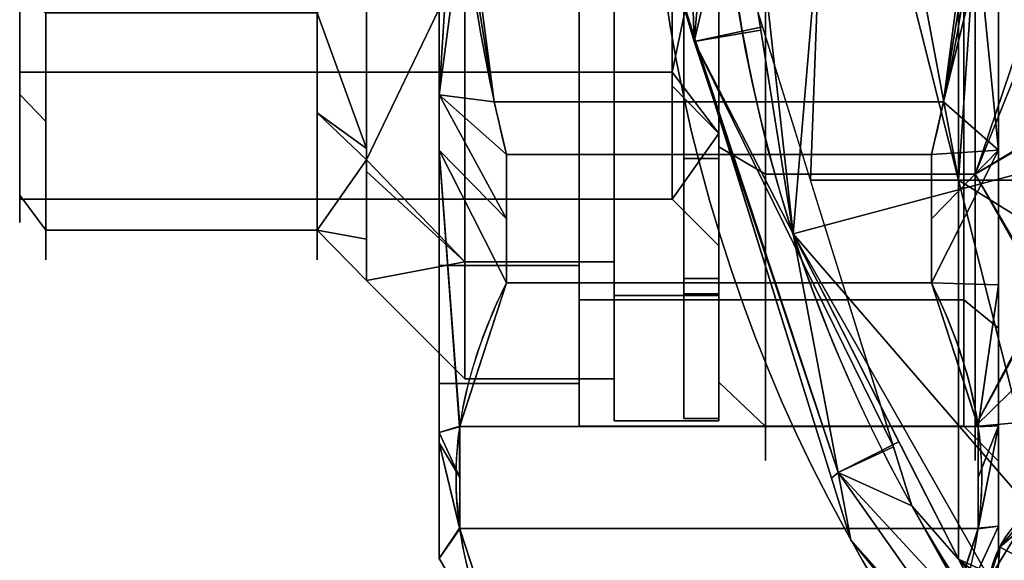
# Model space of a CAD drawing. Header units: millimetres. Extents: x -95 to 95, y -168 to 68.
# Tile 21 of 256: x -95 to -53, y -34 to -11. Entities that reach past the tile are written whole.
import ezdxf

# ---------------------------------------------------------------- set-up
doc = ezdxf.new("R2010")
doc.units = ezdxf.units.MM
for name, color, linetype, true_color in [('100', 7, 'Continuous', 0xffffff), ('102', 7, 'Continuous', 0xffffff), ('103', 7, 'Continuous', 0xffffff)]:
    doc.layers.add(name, color=color, linetype=linetype, true_color=true_color)

msp = doc.modelspace()

# ---------------------------------------------------------------- linework, layer by layer
at = {"layer": '100', "color": 163, "linetype": 'Continuous', "extrusion": (1, 0, 0)}
for centre in [(0, 0, -63), (0, 0, -54)]:
    msp.add_circle(centre, 29.807, dxfattribs=at)
at = {"layer": '100', "color": 163, "linetype": 'Continuous', "extrusion": (-1, 4.81865e-15, -4.99075e-15)}
msp.add_circle((0, 0, 65), 27.807, dxfattribs=at)
at = {"layer": '100', "color": 163, "linetype": 'Continuous'}
msp.add_circle((-48.946, -35.561, 97), 4.5, dxfattribs=at)
at = {"layer": '100', "color": 163, "linetype": 'Continuous', "extrusion": (0, 0, -1)}
msp.add_circle((48.946, -35.561, -102), 4.5, dxfattribs=at)
for centre, radius, start, end in [((0, 0, -94), 68, 283.06797, 256.93203), ((0, 0, -81), 65, 283.06797, 256.93203), ((0, 0, -97), 51.024, 286.7388, 253.2612), ((0, 0, -80.215), 50.45, 286.0923, 253.9077)]:
    msp.add_arc(centre, radius, start, end, dxfattribs=at)
at = {"layer": '100', "color": 163, "linetype": 'Continuous'}
for centre, radius, start, end in [((0, 0, 84), 68, 283.06797, 256.93203), ((0, 0, 81), 53.418, 285.9698, 254.0302), ((0, 0, 97), 65, 180, 216)]:
    msp.add_arc(centre, radius, start, end, dxfattribs=at)
for points in [[(-54.723, 17.781, 81), (-54.723, -17.781, 81), (-58.054, 0, 81)], [(-54.723, -17.781, 81), (-54.723, 17.781, 81), (-53.395, 1.562, 81)], [(-66.685, 7.638, 81.879), (-66.069, -11.839, 81.879), (-67.699, -6.387, 84)], [(-67.699, -6.387, 94), (-66.069, -11.839, 96.121), (-66.685, 7.638, 96.121)], [(-64.713, -6.105, 81), (-66.069, -11.839, 81.879), (-66.685, 7.638, 81.879)], [(-65, 0, 97), (-66.685, 7.638, 96.121), (-66.069, -11.839, 96.121)], [(-48.291, -16.478, 97), (-50.481, 7.427, 97), (-56, 0, 97), (-57.318, -3.182, 97)], [(-53.395, 1.562, 81), (-49.656, -17.781, 81), (-54.723, -17.781, 81)], [(-66.069, -11.839, 96.121), (-63.204, -11.342, 97), (-65, 0, 97)], [(-65, 0, 27.807), (-65, -16.345, -22.496), (-65, -26.446, -8.593)], [(-65, 0, 27.807), (-65, 0, -27.807), (-65, -16.345, -22.496)], [(-65, -26.446, -8.593), (-65, -26.446, 8.593), (-65, -16.345, 22.496), (-65, 0, 27.807)], [(-63, 0, -29.807), (-63, -17.52, -24.114), (-65, -16.345, -22.496), (-65, 0, -27.807)], [(-63, -17.52, 24.114), (-63, 0, 29.807), (-65, 0, 27.807), (-65, -16.345, 22.496)], [(-63.682, -3.182, 97), (-65, 0, 97), (-61.819, -20.086, 97)], [(-54, -17.52, -24.114), (-63, -17.52, -24.114), (-63, 0, -29.807), (-54, 0, -29.807)], [(-54, 0, 29.807), (-63, 0, 29.807), (-63, -17.52, 24.114), (-54, -17.52, 24.114)], [(-54, -17.52, -24.114), (-54, 0, -29.807), (-51, -8.644, -26.711)], [(-54, 0, 29.807), (-54, -17.52, 24.114), (-51, -10.093, 26.198)], [(-58.771, -1.729, 81), (-58.054, 0, 81), (-54.723, -17.781, 81)], [(-62.229, -1.729, 81), (-60.5, -2.446, 81), (-61.073, -17.781, 81), (-64.713, -6.105, 81)], [(-54.723, -17.781, 81), (-61.073, -17.781, 81), (-60.5, -2.446, 81), (-58.771, -1.729, 81)], [(-61.819, -20.086, 97), (-60.5, -4.5, 97), (-63.682, -3.182, 97)], [(-48.291, -16.478, 97), (-57.318, -3.182, 97), (-60.5, -4.5, 97), (-61.819, -20.086, 97)], [(-64.713, -6.105, 81), (-63.125, -11.198, 81), (-66.069, -11.839, 81.879)], [(-66.069, -11.839, 81.879), (-66.039, -11.715, 84), (-67.699, -6.387, 84)], [(-67.699, -6.387, 94), (-66.039, -11.715, 94), (-66.069, -11.839, 96.121)], [(-59.337, -33.213, 94), (-67.488, -7.065, 94), (-67.488, -7.065, 84), (-59.337, -33.213, 84)], [(-51, -8.644, -26.711), (-51, -15.703, -21.607), (-54, -17.52, -24.114)], [(-54, -17.52, 24.114), (-51, -15.786, 21.789), (-51, -10.093, 26.198)], [(-66.069, -11.839, 81.879), (-63.125, -11.198, 81), (-57.51, -29.21, 81)], [(-61.819, -20.086, 97), (-63.204, -11.342, 97), (-66.069, -11.839, 96.121)], [(-66.039, -11.715, 84), (-66.069, -11.839, 81.879), (-59.884, -30.318, 81.879)], [(-59.884, -30.318, 96.121), (-66.069, -11.839, 96.121), (-66.039, -11.715, 94)], [(-59.884, -30.318, 81.879), (-60.165, -30.558, 84), (-66.039, -11.715, 84)], [(-66.039, -11.715, 94), (-60.165, -30.558, 94), (-59.884, -30.318, 96.121)], [(-57.51, -29.21, 81), (-59.884, -30.318, 81.879), (-66.069, -11.839, 81.879)], [(-61.819, -20.086, 97), (-66.069, -11.839, 96.121), (-59.884, -30.318, 96.121)], [(-54, -17.52, -24.114), (-51, -15.703, -21.607), (-51, -22.657, -16.579)], [(-51, -22.842, 16.324), (-51, -15.786, 21.789), (-54, -17.52, 24.114)], [(-63, -17.52, -24.114), (-63, -28.348, -9.211), (-65, -26.446, -8.593), (-65, -16.345, -22.496)], [(-63, -28.348, 9.211), (-63, -17.52, 24.114), (-65, -16.345, 22.496), (-65, -26.446, 8.593)], [(-61.819, -20.086, 97), (-51.591, -31.92, 97), (-48.242, -31.116, 97), (-48.291, -16.478, 97)], [(-54, -28.348, -9.211), (-63, -28.348, -9.211), (-63, -17.52, -24.114), (-54, -17.52, -24.114)], [(-54, -17.52, 24.114), (-63, -17.52, 24.114), (-63, -28.348, 9.211), (-54, -28.348, 9.211)], [(-54, -28.348, -9.211), (-54, -17.52, -24.114), (-51, -22.657, -16.579)], [(-54, -17.52, 24.114), (-54, -28.348, 9.211), (-51, -22.842, 16.324)], [(-61.073, -17.781, 81), (-54.723, -17.781, 81), (-54.723, -34.032, 81), (-56.719, -31.748, 81)], [(-54.723, -17.781, 81), (-49.656, -17.781, 81), (-48.965, -21.351, 81)], [(-48.965, -21.351, 81), (-48.946, -33.116, 81), (-50.675, -33.832, 81), (-54.723, -17.781, 81)], [(-50.675, -33.832, 81), (-51.391, -35.561, 81), (-54.723, -34.032, 81), (-54.723, -17.781, 81)], [(-61.819, -20.086, 97), (-52.586, -38.206, 97), (-53.39, -34.857, 97)], [(-53.39, -34.857, 97), (-51.591, -31.92, 97), (-61.819, -20.086, 97)], [(-59.884, -30.318, 96.121), (-57.278, -28.997, 97), (-61.819, -20.086, 97)], [(-51, -22.657, -16.579), (-51, -25.405, -8.248), (-54, -28.348, -9.211)], [(-54, -28.348, 9.211), (-51, -25.401, 8.263), (-51, -22.842, 16.324)], [(-51, -28.075, -0.158), (-51, -25.401, 8.263), (-54, -28.348, 9.211)], [(-54, -28.348, -9.211), (-51, -25.405, -8.248), (-51, -28.075, -0.158)], [(-63, -28.348, -9.211), (-63, -28.348, 9.211), (-65, -26.446, 8.593), (-65, -26.446, -8.593)], [(-54, -28.348, 9.211), (-54, -28.348, -9.211), (-51, -28.075, -0.158)], [(-54, -28.348, 9.211), (-63, -28.348, 9.211), (-63, -28.348, -9.211), (-54, -28.348, -9.211)], [(-52.586, -38.206, 97), (-57.278, -28.997, 97), (-59.884, -30.318, 96.121)], [(-59.884, -30.318, 81.879), (-57.51, -29.21, 81), (-56.719, -31.748, 81)], [(-59.337, -33.213, 84), (-60.165, -30.558, 84), (-59.884, -30.318, 81.879)], [(-59.884, -30.318, 96.121), (-60.165, -30.558, 94), (-59.337, -33.213, 94)], [(-48.651, -46.242, 81.879), (-59.884, -30.318, 81.879), (-56.719, -31.748, 81)], [(-59.337, -33.213, 84), (-59.884, -30.318, 81.879), (-48.651, -46.242, 81.879)], [(-48.651, -46.242, 96.121), (-59.884, -30.318, 96.121), (-59.337, -33.213, 94)], [(-59.884, -30.318, 96.121), (-48.651, -46.242, 96.121), (-52.586, -38.206, 97)], [(-52.955, -33.518, 102), (-50.336, -31.281, 102), (-51.591, -31.92, 97)], [(-56.719, -31.748, 81), (-46.1, -43.895, 81), (-48.651, -46.242, 81.879)], [(-51.591, -31.92, 97), (-53.39, -34.857, 97), (-52.955, -33.518, 102)], [(-52.064, -33.972, 103), (-51.393, -33.399, 103), (-52.092, -32.781, 102), (-52.955, -33.518, 102)], [(-48.651, -46.242, 81.879), (-48.228, -45.92, 84), (-59.337, -33.213, 84)], [(-59.337, -33.213, 84), (-58.753, -33.881, 84), (-58.753, -33.881, 94), (-59.337, -33.213, 94)], [(-59.337, -33.213, 94), (-48.228, -45.92, 94), (-48.651, -46.242, 96.121)], [(-53.225, -36.952, 102), (-52.955, -33.518, 102), (-53.39, -34.857, 97)], [(-52.955, -33.518, 102), (-53.225, -36.952, 102), (-52.274, -36.643, 103), (-52.064, -33.972, 103)], [(-40.843, -54.368, 94), (-58.753, -33.881, 94), (-58.753, -33.881, 84), (-40.843, -54.368, 84)], [(-54.723, -34.032, 81), (-51.391, -35.561, 81), (-50.675, -37.29, 81)], [(-50.675, -37.29, 81), (-43.779, -46.55, 81), (-54.723, -34.032, 81)]]:
    msp.add_3dface(points, dxfattribs=at)
at = {"layer": '102', "color": 72, "linetype": 'Continuous', "extrusion": (1, 0, 0)}
for centre, radius in [((0, 0, -69.5), 28.1), ((0, 0, -75.9), 26.3), ((0, 0, -80.121), 22.079), ((0, 0, -93.88), 21.2), ((0, 0, -67), 18.6)]:
    msp.add_circle(centre, radius, dxfattribs=at)
at = {"layer": '102', "color": 72, "linetype": 'Continuous', "extrusion": (-1, 0, 0)}
for centre, radius in [((0, 0, 65), 28.1), ((0, 0, 69.5), 26.3), ((0, 0, 82.243), 21.2), ((0, 0, 65), 20.6), ((0, 0, 95), 19.6), ((0, 0, 95), 18.6)]:
    msp.add_circle(centre, radius, dxfattribs=at)
at = {"layer": '102', "color": 72, "linetype": 'Continuous'}
for points in [[(-95, -13.152, -13.152), (-67, -13.152, -13.152), (-67, 0, -18.6), (-95, 0, -18.6)], [(-95, 0, 18.6), (-67, 0, 18.6), (-67, -13.152, 13.152), (-95, -13.152, 13.152)], [(-95, 0, 18.6), (-95, -13.152, 13.152), (-95, -15.014, 12.599), (-95, -9.8, 16.974)], [(-65, -3.577, -20.287), (-67, -2.857, -17.417), (-67, -13.152, -13.152)], [(-67, -13.152, 13.152), (-67, -2.857, 17.417), (-65, -3.577, 20.287)], [(-67, -13.152, -13.152), (-65, -15.781, -13.241), (-65, -3.577, -20.287)], [(-65, -3.577, 20.287), (-65, -15.781, 13.241), (-67, -13.152, 13.152)], [(-65, -8.683, 26.725), (-65, -22.733, 16.517), (-65, -15.781, 13.241), (-65, -3.577, 20.287)], [(-65, -22.733, -16.517), (-65, -8.683, -26.725), (-65, -3.577, -20.287), (-65, -15.781, -13.241)], [(-75.9, -8.127, 25.013), (-80.121, -6.398, 20.263), (-80.121, -16.913, 14.192)], [(-80.121, -16.913, -14.192), (-80.121, -6.398, -20.263), (-75.9, -8.127, -25.013)], [(-95, -9.8, -16.974), (-95, -15.014, -12.599), (-95, -13.152, -13.152), (-95, -7.118, -17.184)], [(-82.243, -10.6, -18.36), (-80.121, -7.306, -19.738), (-80.121, -16.428, -14.472)], [(-80.121, -16.428, 14.472), (-80.121, -7.306, 19.738), (-82.243, -10.6, 18.36)], [(-75.9, -8.127, -25.013), (-75.9, -21.277, -15.459), (-80.121, -16.913, -14.192)], [(-80.121, -16.913, 14.192), (-75.9, -21.277, 15.459), (-75.9, -8.127, 25.013)], [(-75.9, -21.277, 15.459), (-69.5, -21.277, 15.459), (-69.5, -8.127, 25.013), (-75.9, -8.127, 25.013)], [(-75.9, -8.127, -25.013), (-69.5, -8.127, -25.013), (-69.5, -21.277, -15.459), (-75.9, -21.277, -15.459)], [(-69.5, -8.683, -26.725), (-69.5, -22.733, -16.517), (-69.5, -21.277, -15.459), (-69.5, -8.127, -25.013)], [(-69.5, -22.733, 16.517), (-69.5, -8.683, 26.725), (-69.5, -8.127, 25.013), (-69.5, -21.277, 15.459)], [(-69.5, -22.733, 16.517), (-65, -22.733, 16.517), (-65, -8.683, 26.725), (-69.5, -8.683, 26.725)], [(-69.5, -8.683, -26.725), (-65, -8.683, -26.725), (-65, -22.733, -16.517), (-69.5, -22.733, -16.517)], [(-93.88, -10.6, -18.36), (-93.88, -15.261, -12.805), (-95, -14.109, -11.839), (-95, -9.8, -16.974)], [(-95, -9.8, 16.974), (-95, -14.109, 11.839), (-93.88, -15.261, 12.805), (-93.88, -10.6, 18.36)], [(-93.88, -19.921, 7.251), (-82.243, -19.921, 7.251), (-82.243, -10.6, 18.36), (-93.88, -10.6, 18.36)], [(-93.88, -10.6, -18.36), (-82.243, -10.6, -18.36), (-82.243, -19.921, -7.251), (-93.88, -19.921, -7.251)], [(-80.121, -16.428, -14.472), (-82.243, -14.895, -13.241), (-82.243, -10.6, -18.36)], [(-82.243, -10.6, 18.36), (-82.243, -14.895, 13.241), (-80.121, -16.428, 14.472)], [(-95, -18.6), (-67, -18.6), (-67, -13.152, -13.152), (-95, -13.152, -13.152)], [(-95, -13.152, 13.152), (-67, -13.152, 13.152), (-67, -18.6), (-95, -18.6)], [(-95, -15.014, -12.599), (-95, -18.418, -6.704), (-95, -17.184, -7.118), (-95, -13.152, -13.152)], [(-95, -18.418, 6.704), (-95, -15.014, 12.599), (-95, -13.152, 13.152), (-95, -17.184, 7.118)], [(-65, -15.781, 13.241), (-67, -13.736, 11.743), (-67, -13.152, 13.152)], [(-67, -13.152, -13.152), (-67, -13.736, -11.743), (-65, -15.781, -13.241)], [(-65, -15.781, -13.241), (-67, -13.736, -11.743), (-67, -18.6)], [(-67, -18.6), (-67, -13.736, 11.743), (-65, -15.781, 13.241)], [(-93.88, -19.921, 7.251), (-93.88, -15.261, 12.805), (-95, -14.109, 11.839), (-95, -18.418, 6.704)], [(-95, -18.418, -6.704), (-95, -14.109, -11.839), (-93.88, -15.261, -12.805), (-93.88, -19.921, -7.251)], [(-82.243, -14.895, -13.241), (-80.121, -16.428, -14.472), (-80.121, -16.913, -14.192)], [(-80.121, -16.913, 14.192), (-82.243, -14.895, 13.241), (-82.243, -19.921, 7.251)], [(-80.121, -16.913, 14.192), (-80.121, -16.428, 14.472), (-82.243, -14.895, 13.241)], [(-82.243, -19.921, -7.251), (-82.243, -14.895, -13.241), (-80.121, -16.913, -14.192)], [(-65, -15.781, 13.241), (-65, -20.6), (-67, -18.6)], [(-67, -18.6), (-65, -20.6), (-65, -15.781, -13.241)], [(-65, -22.733, 16.517), (-65, -28.1), (-65, -20.6), (-65, -15.781, 13.241)], [(-65, -15.781, -13.241), (-65, -20.6), (-65, -28.1), (-65, -22.733, -16.517)], [(-95, -19.6), (-95, -18.418, 6.704), (-95, -17.184, 7.118), (-95, -18.6)], [(-95, -18.6), (-95, -17.184, -7.118), (-95, -18.418, -6.704), (-95, -19.6)], [(-80.121, -16.913, -14.192), (-80.121, -20.305, -4.872), (-82.243, -19.921, -7.251)], [(-82.243, -19.921, 7.251), (-80.121, -20.305, 4.872), (-80.121, -16.913, 14.192)], [(-75.9, -21.277, -15.459), (-80.121, -17.415, -12.815), (-80.121, -16.913, -14.192)], [(-80.121, -16.913, 14.192), (-80.121, -17.415, 12.815), (-75.9, -21.277, 15.459)], [(-75.9, -21.277, 15.459), (-80.121, -17.415, 12.815), (-80.121, -22.079)], [(-80.121, -22.079), (-80.121, -17.415, -12.815), (-75.9, -21.277, -15.459)], [(-93.88, -19.921, -7.251), (-93.88, -19.921), (-95, -18.418), (-95, -18.418, -6.704)], [(-95, -18.418, 6.704), (-95, -18.418), (-93.88, -19.921), (-93.88, -19.921, 7.251)], [(-93.88, -19.921, -7.251), (-82.243, -19.921, -7.251), (-82.243, -19.921, 7.251), (-93.88, -19.921, 7.251)], [(-80.121, -20.305, -4.872), (-82.243, -19.921, -5.073), (-82.243, -19.921, -7.251)], [(-82.243, -19.921, -5.073), (-80.121, -20.305, -4.872), (-80.121, -22.079)], [(-80.121, -22.079), (-82.243, -19.921, 5.073), (-82.243, -19.921, -5.073)], [(-82.243, -19.921, 7.251), (-82.243, -19.921, 5.073), (-80.121, -20.305, 4.872)], [(-80.121, -22.079), (-80.121, -20.305, 4.872), (-82.243, -19.921, 5.073)], [(-75.9, -21.277, -15.459), (-75.9, -26.3), (-80.121, -22.079)], [(-80.121, -22.079), (-75.9, -26.3), (-75.9, -21.277, 15.459)], [(-75.9, -26.3), (-69.5, -26.3), (-69.5, -21.277, 15.459), (-75.9, -21.277, 15.459)], [(-75.9, -21.277, -15.459), (-69.5, -21.277, -15.459), (-69.5, -26.3), (-75.9, -26.3)], [(-69.5, -22.733, -16.517), (-69.5, -28.1), (-69.5, -26.3), (-69.5, -21.277, -15.459)], [(-69.5, -28.1), (-69.5, -22.733, 16.517), (-69.5, -21.277, 15.459), (-69.5, -26.3)], [(-69.5, -28.1), (-65, -28.1), (-65, -22.733, 16.517), (-69.5, -22.733, 16.517)], [(-69.5, -22.733, -16.517), (-65, -22.733, -16.517), (-65, -28.1), (-69.5, -28.1)]]:
    msp.add_3dface(points, dxfattribs=at)
at = {"layer": '103', "color": 72, "linetype": 'Continuous'}
for p, q in [((-55.887, -16.686, -35.25), (-74.113, -16.686, -35.25)), ((-74.113, -16.686, 35.25), (-55.887, -16.686, 35.25)), ((-74.113, -22.184, -32.076), (-55.887, -22.184, -32.076)), ((-55.887, -22.184, 32.076), (-74.113, -22.184, 32.076))]:
    msp.add_line(p, q, dxfattribs=at)
at = {"layer": '103', "color": 72, "linetype": 'Continuous', "extrusion": (-1, 0, 0)}
for centre, radius in [((0, 0, 77), 34), ((0, 0, 53), 29.828), ((0, 0, 71), 28.328), ((0, 0, 65), 28), ((0, 0, 66.5), 22), ((0, 0, 65), 22)]:
    msp.add_circle(centre, radius, dxfattribs=at)
at = {"layer": '103', "color": 72, "linetype": 'Continuous', "extrusion": (1, 0, 0)}
for centre, radius in [((0, 0, -53), 34), ((0, 0, -54.5), 28.328), ((0, 0, -66.5), 28), ((0, 0, -77), 26.5), ((0, 0, -71), 26.5)]:
    msp.add_circle(centre, radius, dxfattribs=at)
for start, end in [(235.3317, 244.6683), (115.3317, 124.6683)]:
    msp.add_arc((0, 0, -74.113), 39, start, end, dxfattribs=at)
at = {"layer": '103', "color": 72, "linetype": 'Continuous', "extrusion": (-1, 0, 0)}
for start, end in [(55.3317, 64.6683), (295.3317, 304.6683)]:
    msp.add_arc((0, 0, 55.887), 39, start, end, dxfattribs=at)
at = {"layer": '103', "color": 72, "linetype": 'Continuous'}
for points in [[(-74.113, 16.686, 35.25), (-75.454, 11.26, 35.25), (-76.279, 5.6, 35.25), (-76.278, -5.618, 35.25), (-75.466, -11.21, 35.25), (-74.113, -16.686, 35.25)], [(-74.113, -16.686, -35.25), (-75.466, -11.21, -35.25), (-76.278, -5.618, -35.25), (-76.279, 5.6, -35.25), (-75.454, 11.26, -35.25), (-74.113, 16.686, -35.25)], [(-55.887, -16.686, 35.25), (-54.534, -11.21, 35.25), (-53.722, -5.618, 35.25), (-53.721, 5.6, 35.25), (-54.546, 11.26, 35.25), (-55.887, 16.686, 35.25)], [(-55.887, 16.686, -35.25), (-54.546, 11.26, -35.25), (-53.721, 5.6, -35.25), (-53.722, -5.618, -35.25), (-54.534, -11.21, -35.25), (-55.887, -16.686, -35.25)], [(-74.113, -22.184, 32.076), (-75.467, -24.925, 27.329), (-76.273, -27.692, 22.537), (-76.284, -33.302, 12.82), (-75.47, -36.124, 7.931), (-74.113, -38.871, 3.174)], [(-74.113, -38.871, -3.174), (-75.467, -36.13, -7.921), (-76.273, -33.363, -12.713), (-76.284, -27.753, -22.43), (-75.47, -24.931, -27.319), (-74.113, -22.184, -32.076)], [(-55.887, -38.871, 3.174), (-54.533, -36.13, 7.921), (-53.727, -33.363, 12.713), (-53.716, -27.753, 22.43), (-54.53, -24.931, 27.319), (-55.887, -22.184, 32.076)], [(-55.887, -22.184, -32.076), (-54.533, -24.925, -27.329), (-53.727, -27.692, -22.537), (-53.716, -33.302, -12.82), (-54.53, -36.124, -7.931), (-55.887, -38.871, -3.174)]]:
    msp.add_open_spline(points, degree=3, knots=[0, 0, 0, 0, 0.5, 0.5, 1, 1, 1, 1], dxfattribs=at)
for points in [[(-77, 4.839, -33.654), (-77, -14.124, -30.927), (-77, -8.189, -25.203), (-77, 8.189, -25.203)], [(-77, -14.124, 30.927), (-77, 4.839, 33.654), (-77, 8.189, 25.203), (-77, -8.189, 25.203)], [(-77, 0.147, 32.979), (-77, -14.124, 30.927), (-75.966, -6.199, 35.25)], [(-77, -14.124, -30.927), (-77, 0.147, -32.979), (-76.241, -2.146, -35.25)], [(-76.241, -2.146, -35.25), (-74.641, -14.422, -35.25), (-77, -14.124, -30.927)], [(-54.034, -6.199, -35.25), (-55.359, -14.422, -35.25), (-74.641, -14.422, -35.25), (-76.241, -2.146, -35.25)], [(-75.966, -6.199, 35.25), (-74.641, -14.422, 35.25), (-55.359, -14.422, 35.25), (-53.759, -2.146, 35.25)], [(-53, -4.839, 33.654), (-53.759, -2.146, 35.25), (-55.359, -14.422, 35.25)], [(-66.5, -16.853, -14.141), (-66.5, -3.82, -21.666), (-66.5, -8.652, -26.63), (-66.5, -22.652, -16.458)], [(-66.5, -22.652, 16.458), (-66.5, -8.652, 26.63), (-66.5, -3.82, 21.666), (-66.5, -16.853, 14.141)], [(-66.5, -3.82, 21.666), (-65, -3.82, 21.666), (-65, -16.853, 14.141), (-66.5, -16.853, 14.141)], [(-66.5, -16.853, -14.141), (-65, -16.853, -14.141), (-65, -3.82, -21.666), (-66.5, -3.82, -21.666)], [(-65, -8.652, 26.63), (-65, -22.652, 16.458), (-65, -16.853, 14.141), (-65, -3.82, 21.666)], [(-65, -22.652, -16.458), (-65, -8.652, -26.63), (-65, -3.82, -21.666), (-65, -16.853, -14.141)], [(-55.359, -14.422, 35.25), (-53, -16.492, 28.332), (-53, -4.839, 33.654)], [(-54.034, -6.199, -35.25), (-53, -4.839, -33.654), (-53, -16.492, -28.332)], [(-53, -24.131, 17.532), (-53, -9.217, 28.368), (-53, -4.839, 33.654), (-53, -22.265, 25.695)], [(-53, -22.265, -25.695), (-53, -4.839, -33.654), (-53, -9.217, -28.368), (-53, -24.131, -17.532)], [(-74.641, -14.422, 35.25), (-75.966, -6.199, 35.25), (-77, -14.124, 30.927)], [(-53, -16.492, -28.332), (-55.359, -14.422, -35.25), (-54.034, -6.199, -35.25)], [(-71, -21.439, 15.576), (-77, -21.439, 15.576), (-77, -8.189, 25.203), (-71, -8.189, 25.203)], [(-71, -8.189, -25.203), (-77, -8.189, -25.203), (-77, -21.439, -15.576), (-71, -21.439, -15.576)], [(-77, -14.124, -30.927), (-77, -28.603, -18.382), (-77, -21.439, -15.576), (-77, -8.189, -25.203)], [(-77, -8.189, 25.203), (-77, -21.439, 15.576), (-77, -28.603, 18.382), (-77, -14.124, 30.927)], [(-71, -8.754, 26.942), (-71, -22.918, 16.651), (-71, -21.439, 15.576), (-71, -8.189, 25.203)], [(-71, -22.918, -16.651), (-71, -8.754, -26.942), (-71, -8.189, -25.203), (-71, -21.439, -15.576)], [(-71, -8.754, 26.942), (-54.5, -8.754, 26.942), (-54.5, -22.918, 16.651), (-71, -22.918, 16.651)], [(-71, -22.918, -16.651), (-54.5, -22.918, -16.651), (-54.5, -8.754, -26.942), (-71, -8.754, -26.942)], [(-65, -22.652, -16.458), (-66.5, -22.652, -16.458), (-66.5, -8.652, -26.63), (-65, -8.652, -26.63)], [(-65, -8.652, 26.63), (-66.5, -8.652, 26.63), (-66.5, -22.652, 16.458), (-65, -22.652, 16.458)], [(-54.5, -8.754, -26.942), (-54.5, -22.918, -16.651), (-53, -24.131, -17.532), (-53, -9.217, -28.368)], [(-54.5, -22.918, 16.651), (-54.5, -8.754, 26.942), (-53, -9.217, 28.368), (-53, -24.131, 17.532)], [(-74.113, -19.435, 33.663), (-74.113, -16.686, 35.25), (-77, -14.124, 30.927)], [(-77, -14.124, 30.927), (-74.113, -16.686, 35.25), (-74.641, -14.422, 35.25)], [(-74.113, -19.435, -33.663), (-77, -16.5, -28.868), (-77, -14.124, -30.927)], [(-77, -14.124, -30.927), (-74.113, -16.686, -35.25), (-74.113, -19.435, -33.663)], [(-74.641, -14.422, -35.25), (-74.113, -16.686, -35.25), (-77, -14.124, -30.927)], [(-77, -14.124, 30.927), (-77, -16.5, 28.868), (-74.113, -19.435, 33.663)], [(-74.641, -14.422, 35.25), (-74.113, -16.686, 35.25), (-55.887, -16.686, 35.25), (-55.359, -14.422, 35.25)], [(-55.359, -14.422, -35.25), (-55.887, -16.686, -35.25), (-74.113, -16.686, -35.25), (-74.641, -14.422, -35.25)], [(-55.887, -16.686, -35.25), (-55.359, -14.422, -35.25), (-53, -16.492, -28.332)], [(-53, -16.492, 28.332), (-55.359, -14.422, 35.25), (-55.887, -16.686, 35.25)], [(-77, -16.5, -28.868), (-74.113, -19.435, -33.663), (-74.113, -22.184, -32.076)], [(-74.113, -22.184, -32.076), (-76.124, -28.355, -21.387), (-77, -16.5, -28.868)], [(-77, -16.5, 28.868), (-76.12, -28.325, 21.44), (-74.113, -22.184, 32.076)], [(-76.12, -28.325, 21.44), (-77, -16.5, 28.868), (-77, -28.603, 18.382)], [(-74.113, -22.184, 32.076), (-74.113, -19.435, 33.663), (-77, -16.5, 28.868)], [(-77, -28.603, -18.382), (-77, -16.5, -28.868), (-76.124, -28.355, -21.387)], [(-55.887, -16.686, 35.25), (-74.113, -16.686, 35.25), (-74.113, -22.184, 32.076), (-55.887, -22.184, 32.076)], [(-55.887, -22.184, -32.076), (-74.113, -22.184, -32.076), (-74.113, -16.686, -35.25), (-55.887, -16.686, -35.25)], [(-66.5, -22.652, -16.458), (-66.5, -28), (-66.5, -22), (-66.5, -16.853, -14.141)], [(-66.5, -16.853, 14.141), (-66.5, -22), (-66.5, -28), (-66.5, -22.652, 16.458)], [(-66.5, -16.853, 14.141), (-65, -16.853, 14.141), (-65, -22), (-66.5, -22)], [(-66.5, -22), (-65, -22), (-65, -16.853, -14.141), (-66.5, -16.853, -14.141)], [(-65, -22.652, 16.458), (-65, -28), (-65, -22), (-65, -16.853, 14.141)], [(-65, -16.853, -14.141), (-65, -22), (-65, -28), (-65, -22.652, -16.458)], [(-53, -16.492, -28.332), (-53, -22.265, -25.695), (-55.887, -22.184, -32.076)], [(-55.887, -22.184, -32.076), (-55.887, -19.435, -33.663), (-53, -16.492, -28.332)], [(-53, -16.492, -28.332), (-55.887, -19.435, -33.663), (-55.887, -16.686, -35.25)], [(-55.887, -16.686, 35.25), (-55.887, -19.435, 33.663), (-53, -16.492, 28.332)], [(-53, -16.492, 28.332), (-55.887, -19.435, 33.663), (-55.887, -22.184, 32.076)], [(-55.887, -22.184, 32.076), (-53, -22.265, 25.695), (-53, -16.492, 28.332)], [(-71, -26.5), (-77, -26.5), (-77, -21.439, 15.576), (-71, -21.439, 15.576)], [(-71, -21.439, -15.576), (-77, -21.439, -15.576), (-77, -26.5), (-71, -26.5)], [(-77, -34), (-77, -28.603, 18.382), (-77, -21.439, 15.576), (-77, -26.5)], [(-77, -26.5), (-77, -21.439, -15.576), (-77, -28.603, -18.382), (-77, -34)], [(-71, -28.328), (-71, -22.918, -16.651), (-71, -21.439, -15.576), (-71, -26.5)], [(-71, -26.5), (-71, -21.439, 15.576), (-71, -22.918, 16.651), (-71, -28.328)], [(-76.124, -28.355, -21.387), (-74.113, -22.184, -32.076), (-55.887, -22.184, -32.076), (-53.88, -28.325, -21.44)], [(-53.876, -28.355, 21.387), (-55.887, -22.184, 32.076), (-74.113, -22.184, 32.076), (-76.12, -28.325, 21.44)], [(-53, -22.265, 25.695), (-55.887, -22.184, 32.076), (-53.876, -28.355, 21.387)], [(-53.88, -28.325, -21.44), (-55.887, -22.184, -32.076), (-53, -22.265, -25.695)], [(-53, -22.265, -25.695), (-53, -28.319, -16.276), (-53.88, -28.325, -21.44)], [(-53.876, -28.355, 21.387), (-53, -28.319, 16.276), (-53, -22.265, 25.695)], [(-53, -22.265, 25.695), (-53, -32.623, 9.579), (-53, -29.828), (-53, -24.131, 17.532)], [(-53, -32.623, -9.579), (-53, -22.265, -25.695), (-53, -24.131, -17.532), (-53, -29.828)], [(-65, -28), (-66.5, -28), (-66.5, -22.652, -16.458), (-65, -22.652, -16.458)], [(-65, -22.652, 16.458), (-66.5, -22.652, 16.458), (-66.5, -28), (-65, -28)], [(-71, -22.918, 16.651), (-54.5, -22.918, 16.651), (-54.5, -28.328), (-71, -28.328)], [(-71, -28.328), (-54.5, -28.328), (-54.5, -22.918, -16.651), (-71, -22.918, -16.651)], [(-54.5, -22.918, -16.651), (-54.5, -28.328), (-53, -29.828), (-53, -24.131, -17.532)], [(-54.5, -28.328), (-54.5, -22.918, 16.651), (-53, -24.131, 17.532), (-53, -29.828)], [(-77, -28.603, 18.382), (-76.122, -30.527, 17.625), (-76.12, -28.325, 21.44)], [(-76.124, -28.355, -21.387), (-76.122, -30.527, -17.625), (-77, -28.603, -18.382)], [(-76.122, -30.527, -17.625), (-77, -29.043, -16.882), (-77, -28.603, -18.382)], [(-77, -28.603, 18.382), (-77, -29.043, 16.882), (-76.122, -30.527, 17.625)], [(-53.88, -28.325, -21.44), (-53.876, -32.7, -13.863), (-76.12, -32.73, -13.81), (-76.124, -28.355, -21.387)], [(-76.12, -28.325, 21.44), (-76.124, -32.7, 13.863), (-53.88, -32.73, 13.81), (-53.876, -28.355, 21.387)], [(-53, -28.319, -16.276), (-53.878, -30.527, -17.625), (-53.88, -28.325, -21.44)], [(-53, -28.319, 16.276), (-53.878, -30.527, 17.625), (-53.88, -32.73, 13.81)], [(-53.88, -32.73, 13.81), (-53, -32.623, 9.579), (-53, -28.319, 16.276)], [(-53.876, -32.7, -13.863), (-53.878, -30.527, -17.625), (-53, -28.319, -16.276)], [(-53.876, -28.355, 21.387), (-53.878, -30.527, 17.625), (-53, -28.319, 16.276)], [(-53, -28.319, -16.276), (-53, -32.623, -9.579), (-53.876, -32.7, -13.863)], [(-77, -29.043, -16.882), (-76.122, -30.527, -17.625), (-76.12, -32.73, -13.81)], [(-76.12, -32.73, -13.81), (-77, -34), (-77, -29.043, -16.882)], [(-77, -29.043, 16.882), (-77, -34), (-76.124, -32.7, 13.863)], [(-76.124, -32.7, 13.863), (-76.122, -30.527, 17.625), (-77, -29.043, 16.882)], [(-53, -29.828), (-53, -32.623, 9.579), (-53, -32.623, -9.579)], [(-74.113, -38.871, 3.174), (-76.124, -32.7, 13.863), (-77, -34)], [(-77, -34), (-76.12, -32.73, -13.81), (-74.113, -38.871, -3.174)], [(-76.124, -32.7, 13.863), (-74.113, -38.871, 3.174), (-55.887, -38.871, 3.174), (-53.88, -32.73, 13.81)], [(-53.876, -32.7, -13.863), (-55.887, -38.871, -3.174), (-74.113, -38.871, -3.174), (-76.12, -32.73, -13.81)], [(-53, -32.623, -9.579), (-55.887, -38.871, -3.174), (-53.876, -32.7, -13.863)], [(-55.887, -38.871, 3.174), (-55.887, -38.871), (-53, -32.623), (-53, -32.623, 9.579)], [(-53.88, -32.73, 13.81), (-55.887, -38.871, 3.174), (-53, -32.623, 9.579)], [(-53, -32.623, -9.579), (-53, -32.623), (-55.887, -38.871), (-55.887, -38.871, -3.174)], [(-77, -34), (-74.113, -38.871), (-74.113, -38.871, 3.174)], [(-74.113, -38.871, -3.174), (-74.113, -38.871), (-77, -34)]]:
    msp.add_3dface(points, dxfattribs=at)

doc.saveas('drawing.dxf')
